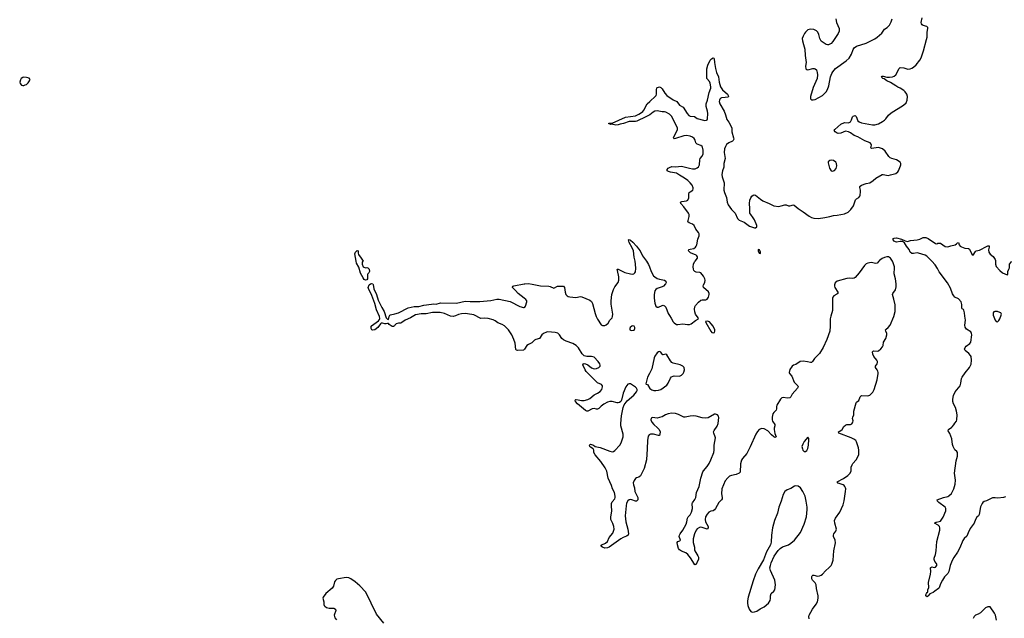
# Model space of a CAD drawing. Header units: inches. Extents: x 1550860 to 1685816, y 509127 to 640511.
# Tile 75 of 91: x 1651699 to 1667902, y 584121 to 593977. Entities that reach past the tile are written whole.
import ezdxf

# ---------------------------------------------------------------- set-up
doc = ezdxf.new("R2010")
doc.units = ezdxf.units.IN
doc.header["$MEASUREMENT"] = 0
for name, color, linetype in [('B6558', 7, 'Continuous'), ('B6559', 7, 'Continuous'), ('B6568', 7, 'Continuous'), ('B6569', 7, 'Continuous')]:
    doc.layers.add(name, color=color, linetype=linetype)

msp = doc.modelspace()

# ---------------------------------------------------------------- linework, layer by layer
at = {"layer": 'B6558', "color": 6}
for points, elevation in [([(1657346, 590000), (1657337, 589983), (1657334, 589950), (1657350, 589907), (1657388, 589892), (1657410, 589898), (1657430, 589891), (1657451, 589870), (1657456, 589830), (1657446, 589810), (1657427, 589793), (1657422, 589779), (1657421, 589710), (1657410, 589696), (1657390, 589691), (1657370, 589702), (1657350, 589727), (1657310, 589803), (1657281, 589901), (1657243, 589970), (1657237, 590000)], 500), ([(1660000, 588545), (1659990, 588534), (1659893, 588533), (1659876, 588536), (1659866, 588546), (1659851, 588650), (1659830, 588713), (1659795, 588790), (1659743, 588870), (1659706, 588910), (1659675, 588935), (1659637, 588957), (1659570, 588986), (1659521, 589021), (1659490, 589037), (1659410, 589056), (1659350, 589061), (1659290, 589058), (1659175, 589115), (1659070, 589135), (1659030, 589139), (1658970, 589134), (1658919, 589121), (1658870, 589100), (1658830, 589092), (1658790, 589097), (1658690, 589139), (1658616, 589156), (1658490, 589155), (1658390, 589133), (1658307, 589133), (1658210, 589117), (1658130, 589070), (1658041, 589030), (1657990, 588990), (1657970, 588983), (1657930, 588982), (1657892, 588970), (1657873, 588950), (1657866, 588934), (1657852, 588928), (1657830, 588927), (1657810, 588936), (1657781, 588961), (1657770, 588976), (1657750, 588977), (1657730, 588970), (1657710, 588970), (1657670, 588981), (1657650, 588980), (1657636, 588970), (1657595, 588910), (1657541, 588870), (1657510, 588863), (1657494, 588870), (1657484, 588890), (1657481, 588910), (1657484, 588930), (1657490, 588938), (1657602, 589018), (1657620, 589040), (1657625, 589055), (1657618, 589090), (1657570, 589200), (1657542, 589302), (1657495, 589435), (1657437, 589550), (1657432, 589570), (1657450, 589610), (1657470, 589627), (1657490, 589633), (1657508, 589628), (1657515, 589615), (1657527, 589547), (1657570, 589450), (1657597, 589357), (1657656, 589236), (1657699, 589170), (1657729, 589070), (1657750, 589047), (1657770, 589042), (1657779, 589090), (1657790, 589110), (1657802, 589118), (1657870, 589132), (1657930, 589152), (1658090, 589233), (1658190, 589256), (1658270, 589255), (1658350, 589276), (1658474, 589294), (1658510, 589296), (1658550, 589292), (1658624, 589316), (1658889, 589311), (1659030, 589342), (1659110, 589338), (1659270, 589338), (1659450, 589356), (1659550, 589375), (1659590, 589376), (1659770, 589337), (1659930, 589254), (1659990, 589236), (1660000, 589240)], 500), ([(1660000, 589393), (1659902, 589470), (1659860, 589520), (1659809, 589570), (1659810, 589574), (1659815, 589590), (1659830, 589595), (1660000, 589627)], 500), ([(1657690, 584041), (1657573, 584190), (1657395, 584550), (1657298, 584658), (1657222, 584722), (1657150, 584771), (1657113, 584787), (1657070, 584791), (1656947, 584773), (1656917, 584763), (1656894, 584746), (1656881, 584719), (1656861, 584650), (1656843, 584617), (1656739, 584530), (1656692, 584470), (1656685, 584450), (1656706, 584390), (1656702, 584350), (1656709, 584330), (1656718, 584318), (1656750, 584297), (1656790, 584290), (1656868, 584288), (1656894, 584274), (1656903, 584250), (1656876, 584170), (1656885, 584130), (1656910, 584096)], 600)]:
    msp.add_lwpolyline(points, dxfattribs=dict(at, elevation=elevation))
at = {"layer": 'B6559', "color": 6, "elevation": 600}
msp.add_lwpolyline([(1651770, 593032), (1651750, 593027), (1651725, 593010), (1651710, 592989), (1651699, 592950), (1651705, 592925), (1651730, 592901), (1651750, 592894), (1651770, 592894), (1651790, 592902), (1651810, 592911), (1651841, 592939), (1651863, 592970), (1651869, 592990), (1651853, 593013), (1651810, 593027)], close=True, dxfattribs=at)
at = {"layer": 'B6559', "color": 6, "elevation": 500}
msp.add_lwpolyline([(1657237, 590000), (1657216, 590124), (1657224, 590150), (1657250, 590176), (1657270, 590172), (1657267, 590133), (1657274, 590110), (1657320, 590050), (1657338, 590018), (1657351, 590010), (1657346, 590000)], dxfattribs=at)
at = {"layer": 'B6568', "color": 6}
for points, elevation in [([(1665839, 590000), (1665810, 589970), (1665790, 589962), (1665710, 589978), (1665657, 589970), (1665630, 589956), (1665600, 589930), (1665511, 589810), (1665446, 589734), (1665430, 589722), (1665410, 589717), (1665350, 589721), (1665310, 589717), (1665150, 589670), (1665118, 589642), (1665107, 589610), (1665108, 589590), (1665114, 589570), (1665163, 589490), (1665161, 589470), (1665144, 589456), (1665096, 589430), (1665080, 589410), (1665074, 589390), (1665076, 589190), (1665045, 589095), (1665037, 589050), (1665034, 589010), (1665037, 588930), (1665031, 588850), (1664981, 588710), (1664923, 588577), (1664858, 588482), (1664781, 588399), (1664748, 588350), (1664730, 588335), (1664710, 588333), (1664665, 588345), (1664590, 588356), (1664541, 588350), (1664470, 588302), (1664430, 588287), (1664410, 588273), (1664370, 588218), (1664360, 588170), (1664366, 588150), (1664407, 588106), (1664445, 588010), (1664458, 587990), (1664502, 587950), (1664508, 587930), (1664498, 587910), (1664409, 587810), (1664388, 587770), (1664370, 587753), (1664330, 587747), (1664270, 587759), (1664240, 587750), (1664217, 587730), (1664159, 587630), (1664153, 587610), (1664153, 587570), (1664146, 587550), (1664108, 587512), (1664095, 587490), (1664079, 587430), (1664082, 587390), (1664089, 587369), (1664125, 587310), (1664125, 587290), (1664112, 587250), (1664112, 587228), (1664125, 587165), (1664147, 587110), (1664139, 587101), (1664130, 587098), (1664110, 587110), (1664070, 587143), (1664010, 587206), (1663950, 587241), (1663910, 587246), (1663870, 587227), (1663843, 587197), (1663814, 587150), (1663718, 586942), (1663663, 586837), (1663593, 586750), (1663578, 586722), (1663558, 586662), (1663555, 586525), (1663541, 586510), (1663490, 586487), (1663410, 586470), (1663381, 586459), (1663350, 586434), (1663310, 586385), (1663279, 586321), (1663253, 586250), (1663250, 586170), (1663259, 586110), (1663258, 586090), (1663250, 586071), (1663204, 586030), (1663151, 585929), (1663133, 585907), (1663110, 585893), (1663070, 585884), (1663042, 585870), (1663010, 585835), (1662986, 585790), (1662980, 585750), (1662987, 585710), (1663028, 585630), (1663030, 585609), (1663010, 585591), (1662930, 585617), (1662910, 585620), (1662884, 585616), (1662850, 585592), (1662832, 585570), (1662805, 585510), (1662783, 585430), (1662784, 585370), (1662805, 585290), (1662804, 585250), (1662810, 585230), (1662859, 585150), (1662867, 585130), (1662869, 585110), (1662867, 585090), (1662850, 585049), (1662830, 585009), (1662816, 585004), (1662810, 585003), (1662790, 585028), (1662777, 585057), (1662738, 585118), (1662694, 585174), (1662660, 585200), (1662590, 585227), (1662558, 585250), (1662543, 585270), (1662522, 585330), (1662520, 585370), (1662530, 585384), (1662563, 585397), (1662572, 585408), (1662554, 585466), (1662556, 585490), (1662568, 585512), (1662613, 585570), (1662668, 585670), (1662680, 585710), (1662686, 585770), (1662698, 585790), (1662730, 585824), (1662754, 585870), (1662770, 585930), (1662766, 586010), (1662770, 586024), (1662810, 586078), (1662826, 586110), (1662838, 586190), (1662878, 586290), (1662906, 586430), (1662939, 586530), (1662950, 586550), (1663010, 586622), (1663043, 586670), (1663072, 586730), (1663120, 586850), (1663128, 586890), (1663129, 586970), (1663149, 587090), (1663146, 587110), (1663121, 587170), (1663119, 587190), (1663127, 587213), (1663176, 587284), (1663194, 587330), (1663206, 587426), (1663199, 587450), (1663183, 587470), (1663150, 587483), (1663130, 587480), (1663030, 587421), (1662985, 587415), (1662930, 587421), (1662830, 587449), (1662790, 587454), (1662730, 587450), (1662650, 587431), (1662630, 587431), (1662539, 587479), (1662489, 587491), (1662430, 587496), (1662370, 587487), (1662328, 587470), (1662270, 587438), (1662230, 587425), (1662190, 587418), (1662114, 587426), (1662090, 587415), (1662085, 587390), (1662100, 587350), (1662134, 587310), (1662197, 587257), (1662220, 587230), (1662237, 587190), (1662235, 587150), (1662227, 587133), (1662210, 587130), (1662130, 587151), (1662082, 587150), (1662059, 587141), (1662042, 587118), (1662029, 587051), (1662026, 586910), (1662011, 586730), (1661974, 586586), (1661916, 586464), (1661890, 586444), (1661850, 586434), (1661830, 586422), (1661810, 586389), (1661797, 586350), (1661798, 586318), (1661814, 586270), (1661823, 586210), (1661869, 586110), (1661873, 586090), (1661870, 586070), (1661851, 586049), (1661832, 586049), (1661770, 586072), (1661750, 586076), (1661730, 586074), (1661705, 586055), (1661686, 586014), (1661677, 585970), (1661661, 585810), (1661672, 585710), (1661709, 585590), (1661716, 585510), (1661710, 585490), (1661687, 585473), (1661630, 585450), (1661590, 585429), (1661401, 585290), (1661370, 585279), (1661330, 585278), (1661289, 585290), (1661261, 585310), (1661278, 585330), (1661340, 585360), (1661373, 585387), (1661401, 585450), (1661457, 585523), (1661478, 585570), (1661480, 585590), (1661476, 585630), (1661460, 585680), (1661426, 585750), (1661426, 585786), (1661446, 585890), (1661436, 585970), (1661439, 586010), (1661450, 586036), (1661490, 586090), (1661499, 586110), (1661500, 586130), (1661486, 586190), (1661454, 586254), (1661438, 586310), (1661384, 586430), (1661361, 586541), (1661336, 586596), (1661264, 586704), (1661169, 586810), (1661146, 586850), (1661145, 586890), (1661137, 586910), (1661090, 586941), (1661082, 586950), (1661078, 586970), (1661090, 586986), (1661110, 586984), (1661143, 586970), (1661170, 586950), (1661250, 586935), (1661410, 586872), (1661450, 586862), (1661470, 586868), (1661490, 586883), (1661576, 586970), (1661597, 587010), (1661632, 587110), (1661631, 587150), (1661594, 587290), (1661591, 587330), (1661605, 587455), (1661628, 587592), (1661646, 587634), (1661698, 587702), (1661803, 587797), (1661849, 587850), (1661859, 587870), (1661859, 587890), (1661849, 587910), (1661830, 587928), (1661750, 587979), (1661730, 587984), (1661705, 587975), (1661676, 587930), (1661630, 587830), (1661604, 587710), (1661590, 587690), (1661570, 587676), (1661550, 587669), (1661530, 587669), (1661450, 587693), (1661410, 587692), (1661370, 587678), (1661310, 587644), (1661267, 587613), (1661230, 587576), (1661210, 587567), (1661190, 587566), (1661150, 587573), (1661119, 587570), (1661050, 587530), (1661030, 587531), (1661010, 587542), (1660880, 587650), (1660843, 587690), (1660839, 587710), (1660850, 587721), (1660858, 587722), (1660890, 587720), (1660946, 587706), (1660990, 587705), (1661050, 587722), (1661079, 587741), (1661150, 587802), (1661210, 587828), (1661250, 587855), (1661276, 587890), (1661290, 587930), (1661288, 587950), (1661272, 587970), (1661210, 588000), (1661190, 588016), (1661022, 588182), (1661002, 588210), (1660966, 588294), (1660975, 588310), (1660990, 588314), (1661010, 588310), (1661050, 588293), (1661110, 588245), (1661150, 588230), (1661190, 588236), (1661227, 588250), (1661250, 588270), (1661252, 588290), (1661244, 588310), (1661218, 588350), (1661150, 588421), (1661110, 588433), (1661030, 588434), (1660990, 588444), (1660956, 588476), (1660894, 588574), (1660854, 588614), (1660804, 588644), (1660690, 588684), (1660650, 588705), (1660623, 588730), (1660584, 588790), (1660553, 588813), (1660510, 588827), (1660390, 588835), (1660369, 588831), (1660318, 588810), (1660290, 588790), (1660251, 588729), (1660190, 588711), (1660170, 588698), (1660125, 588655), (1660072, 588630), (1660047, 588613), (1660007, 588553), (1660000, 588545)], 500), ([(1660000, 589627), (1660010, 589629), (1660070, 589632), (1660130, 589625), (1660270, 589597), (1660407, 589587), (1660430, 589583), (1660490, 589558), (1660550, 589587), (1660647, 589587), (1660667, 589567), (1660675, 589490), (1660689, 589450), (1660708, 589430), (1660722, 589422), (1660750, 589414), (1660850, 589402), (1660930, 589419), (1660950, 589416), (1661080, 589360), (1661110, 589335), (1661126, 589306), (1661170, 589139), (1661187, 589090), (1661210, 589047), (1661270, 588954), (1661290, 588940), (1661330, 588943), (1661350, 588952), (1661382, 588978), (1661412, 589028), (1661449, 589070), (1661456, 589090), (1661460, 589130), (1661432, 589292), (1661431, 589350), (1661445, 589450), (1661470, 589535), (1661490, 589578), (1661545, 589650), (1661560, 589690), (1661561, 589741), (1661534, 589846), (1661533, 589867), (1661550, 589872), (1661655, 589815), (1661751, 589790), (1661790, 589788), (1661805, 589795), (1661823, 589810), (1661832, 589828), (1661838, 589882), (1661834, 589950), (1661825, 590000)], 500), ([(1662011, 590000), (1662048, 589948), (1662065, 589910), (1662089, 589829), (1662130, 589762), (1662150, 589741), (1662190, 589718), (1662230, 589706), (1662310, 589690), (1662334, 589670), (1662335, 589650), (1662327, 589630), (1662291, 589589), (1662270, 589577), (1662187, 589553), (1662166, 589534), (1662152, 589510), (1662140, 589450), (1662141, 589390), (1662151, 589310), (1662170, 589261), (1662190, 589246), (1662210, 589244), (1662270, 589273), (1662290, 589275), (1662310, 589267), (1662330, 589246), (1662370, 589141), (1662390, 589104), (1662421, 589061), (1662450, 589005), (1662470, 588984), (1662510, 588961), (1662530, 588958), (1662610, 588972), (1662690, 588956), (1662723, 588957), (1662750, 588970), (1662818, 589022), (1662869, 589050), (1662865, 589070), (1662821, 589130), (1662807, 589167), (1662806, 589210), (1662811, 589250), (1662821, 589270), (1662870, 589326), (1662910, 589358), (1662930, 589364), (1662990, 589362), (1663010, 589375), (1663034, 589410), (1663047, 589450), (1663046, 589470), (1663035, 589495), (1662950, 589570), (1662945, 589590), (1662950, 589610), (1662971, 589651), (1662978, 589690), (1662973, 589710), (1662950, 589755), (1662930, 589784), (1662907, 589807), (1662890, 589815), (1662830, 589822), (1662811, 589831), (1662794, 589850), (1662785, 589870), (1662780, 589910), (1662787, 589953), (1662805, 589990), (1662813, 590000)], 500), ([(1664693, 584110), (1664686, 584150), (1664688, 584170), (1664747, 584273), (1664808, 584352), (1664826, 584390), (1664840, 584450), (1664838, 584490), (1664812, 584610), (1664807, 584670), (1664790, 584704), (1664746, 584750), (1664735, 584770), (1664733, 584810), (1664738, 584822), (1664750, 584832), (1664770, 584831), (1664830, 584814), (1664862, 584818), (1664888, 584830), (1664912, 584848), (1664960, 584900), (1665022, 584958), (1665050, 584988), (1665066, 585014), (1665084, 585076), (1665096, 585230), (1665126, 585366), (1665119, 585410), (1665091, 585470), (1665089, 585490), (1665096, 585510), (1665130, 585556), (1665140, 585590), (1665111, 585690), (1665109, 585731), (1665123, 585770), (1665194, 585870), (1665250, 585987), (1665267, 586053), (1665291, 586210), (1665292, 586250), (1665287, 586270), (1665280, 586290), (1665267, 586307), (1665250, 586318), (1665170, 586348), (1665154, 586370), (1665258, 586422), (1665328, 586470), (1665366, 586510), (1665380, 586550), (1665383, 586610), (1665396, 586650), (1665410, 586672), (1665465, 586730), (1665506, 586810), (1665510, 586890), (1665505, 586930), (1665470, 587026), (1665456, 587050), (1665428, 587070), (1665383, 587090), (1665178, 587170), (1665172, 587190), (1665197, 587203), (1665231, 587229), (1665261, 587279), (1665290, 587303), (1665310, 587314), (1665370, 587310), (1665390, 587323), (1665403, 587337), (1665410, 587350), (1665413, 587370), (1665406, 587410), (1665408, 587430), (1665426, 587470), (1665426, 587530), (1665463, 587670), (1665470, 587679), (1665510, 587705), (1665532, 587768), (1665540, 587780), (1665552, 587788), (1665655, 587785), (1665687, 587793), (1665737, 587843), (1665762, 587890), (1665807, 588050), (1665826, 588150), (1665826, 588170), (1665822, 588190), (1665811, 588210), (1665780, 588250), (1665780, 588270), (1665812, 588310), (1665817, 588330), (1665814, 588350), (1665804, 588370), (1665756, 588430), (1665739, 588470), (1665731, 588510), (1665750, 588523), (1665810, 588521), (1665830, 588526), (1665870, 588555), (1665900, 588590), (1665909, 588611), (1665914, 588670), (1665951, 588730), (1665969, 588790), (1665970, 588810), (1665950, 588850), (1665946, 588870), (1665957, 588883), (1665993, 588907), (1666023, 588950), (1666083, 589090), (1666103, 589170), (1666108, 589230), (1666103, 589283), (1666085, 589375), (1666063, 589450), (1666067, 589470), (1666111, 589530), (1666122, 589578), (1666124, 589630), (1666113, 589710), (1666090, 589790), (1666088, 589812), (1666096, 589870), (1666095, 589910), (1666066, 589990), (1666060, 590000)], 500), ([(1667920, 586120), (1667890, 586109), (1667797, 586097), (1667750, 586106), (1667710, 586104), (1667674, 586090), (1667610, 586053), (1667570, 586044), (1667550, 586030), (1667536, 586010), (1667510, 585954), (1667490, 585830), (1667478, 585810), (1667450, 585784), (1667426, 585750), (1667407, 585690), (1667341, 585599), (1667306, 585530), (1667287, 585473), (1667243, 585437), (1667217, 585403), (1667170, 585279), (1667133, 585210), (1667070, 585124), (1667041, 585070), (1667011, 584990), (1666988, 584890), (1666970, 584859), (1666919, 584801), (1666885, 584750), (1666854, 584690), (1666830, 584621), (1666821, 584610), (1666759, 584570), (1666730, 584545), (1666674, 584526), (1666650, 584493), (1666630, 584475), (1666613, 584490), (1666612, 584510), (1666621, 584530), (1666630, 584543), (1666642, 584550), (1666644, 584590), (1666658, 584630), (1666652, 584712), (1666687, 584850), (1666691, 584890), (1666687, 584953), (1666690, 584959), (1666710, 584969), (1666750, 584957), (1666770, 584962), (1666790, 584990), (1666790, 585010), (1666784, 585024), (1666758, 585058), (1666747, 585090), (1666749, 585110), (1666769, 585170), (1666783, 585230), (1666784, 585310), (1666794, 585386), (1666841, 585570), (1666843, 585610), (1666833, 585633), (1666814, 585654), (1666752, 585690), (1666778, 585702), (1666830, 585712), (1666850, 585720), (1666865, 585735), (1666895, 585785), (1666938, 585890), (1666937, 585930), (1666926, 585950), (1666822, 586030), (1666802, 586050), (1666796, 586070), (1666902, 586110), (1666970, 586125), (1666990, 586138), (1667030, 586178), (1667051, 586210), (1667071, 586250), (1667093, 586330), (1667097, 586397), (1667081, 586510), (1667107, 586713), (1667129, 586790), (1667129, 586850), (1667119, 586870), (1667090, 586892), (1667060, 586950), (1667050, 586982), (1667036, 587076), (1667003, 587163), (1666976, 587210), (1666983, 587230), (1666990, 587237), (1667030, 587261), (1667044, 587276), (1667070, 587307), (1667085, 587335), (1667113, 587366), (1667121, 587390), (1667125, 587470), (1667116, 587530), (1667097, 587590), (1667065, 587650), (1667054, 587690), (1667052, 587730), (1667063, 587790), (1667095, 587850), (1667173, 587950), (1667188, 587990), (1667200, 588070), (1667210, 588090), (1667258, 588162), (1667331, 588250), (1667354, 588306), (1667364, 588370), (1667358, 588430), (1667347, 588450), (1667320, 588480), (1667255, 588530), (1667248, 588550), (1667259, 588581), (1667276, 588604), (1667335, 588645), (1667350, 588668), (1667366, 588790), (1667363, 588810), (1667350, 588839), (1667282, 588882), (1667256, 588916), (1667252, 588950), (1667265, 589030), (1667253, 589093), (1667248, 589150), (1667236, 589196), (1667230, 589206), (1667210, 589215), (1667205, 589225), (1667204, 589290), (1667192, 589330), (1667150, 589383), (1667090, 589411), (1667069, 589430), (1667050, 589464), (1667018, 589558), (1666965, 589645), (1666830, 589823), (1666802, 589882), (1666763, 589943), (1666708, 590000)], 400), ([(1667758, 590000), (1667755, 589950), (1667770, 589912), (1667827, 589847), (1667871, 589811), (1667950, 589774), (1667958, 589782), (1667962, 589830), (1667974, 589870), (1667985, 589890), (1667985, 589950), (1668013, 589987), (1668020, 590000)], 400), ([(1660000, 589240), (1660010, 589245), (1660021, 589259), (1660043, 589330), (1660043, 589350), (1660029, 589370), (1660000, 589393)], 500), ([(1667773, 584090), (1667756, 584170), (1667743, 584203), (1667670, 584307), (1667630, 584310), (1667590, 584294), (1667510, 584209), (1667473, 584187), (1667430, 584170), (1667407, 584153), (1667390, 584117)], 500)]:
    msp.add_lwpolyline(points, dxfattribs=dict(at, elevation=elevation))
for points, elevation in [([(1667747, 589173), (1667730, 589166), (1667719, 589150), (1667721, 589110), (1667750, 589030), (1667770, 589006), (1667790, 589005), (1667810, 589022), (1667830, 589052), (1667851, 589110), (1667853, 589130), (1667843, 589150), (1667830, 589157), (1667790, 589170)], 400), ([(1663010, 589015), (1662986, 589010), (1662991, 588990), (1663070, 588848), (1663090, 588828), (1663110, 588820), (1663130, 588828), (1663140, 588850), (1663138, 588870), (1663110, 588930), (1663080, 588970), (1663050, 589001), (1663033, 589010)], 500), ([(1661790, 588937), (1661770, 588933), (1661747, 588910), (1661739, 588890), (1661741, 588870), (1661750, 588863), (1661770, 588859), (1661810, 588867), (1661824, 588890), (1661824, 588910), (1661813, 588930)], 500), ([(1662230, 588515), (1662210, 588511), (1662187, 588493), (1662150, 588438), (1662140, 588410), (1662099, 588230), (1662064, 588150), (1662030, 588090), (1662006, 588006), (1662004, 587984), (1662010, 587974), (1662030, 587970), (1662067, 587907), (1662102, 587882), (1662134, 587874), (1662170, 587873), (1662210, 587877), (1662250, 587889), (1662350, 587960), (1662371, 587990), (1662407, 588073), (1662426, 588094), (1662450, 588108), (1662470, 588114), (1662550, 588110), (1662570, 588115), (1662590, 588126), (1662616, 588150), (1662630, 588175), (1662639, 588210), (1662631, 588250), (1662610, 588273), (1662570, 588297), (1662450, 588323), (1662430, 588334), (1662410, 588359), (1662350, 588458), (1662330, 588468), (1662290, 588458), (1662281, 588461), (1662269, 588469), (1662250, 588501)], 500), ([(1664670, 587101), (1664607, 587030), (1664584, 586990), (1664572, 586950), (1664579, 586910), (1664589, 586889), (1664599, 586879), (1664610, 586870), (1664630, 586870), (1664650, 586884), (1664670, 586918), (1664681, 586970), (1664686, 587066), (1664684, 587084)], 600), ([(1664470, 586302), (1664450, 586296), (1664390, 586260), (1664330, 586236), (1664290, 586207), (1664262, 586158), (1664230, 586050), (1664191, 585950), (1664167, 585850), (1664122, 585730), (1664089, 585611), (1664070, 585490), (1664063, 585377), (1664053, 585330), (1663990, 585216), (1663937, 585083), (1663850, 584934), (1663810, 584846), (1663770, 584736), (1663687, 584467), (1663675, 584410), (1663674, 584370), (1663682, 584330), (1663705, 584270), (1663731, 584231), (1663750, 584224), (1663790, 584225), (1663830, 584241), (1663882, 584278), (1663950, 584309), (1664021, 584370), (1664048, 584412), (1664054, 584446), (1664053, 584490), (1664064, 584530), (1664111, 584570), (1664126, 584590), (1664134, 584670), (1664128, 584750), (1664053, 584910), (1664046, 584950), (1664052, 584990), (1664065, 585035), (1664117, 585143), (1664182, 585238), (1664211, 585270), (1664250, 585295), (1664350, 585333), (1664390, 585360), (1664447, 585410), (1664550, 585535), (1664609, 585670), (1664645, 585790), (1664657, 585910), (1664657, 585950), (1664642, 586050), (1664622, 586130), (1664589, 586210), (1664550, 586269), (1664510, 586296)], 600)]:
    msp.add_lwpolyline(points, close=True, dxfattribs=dict(at, elevation=elevation))
at = {"layer": 'B6569', "color": 6}
for points, elevation in [([(1662813, 590000), (1662851, 590050), (1662853, 590070), (1662842, 590090), (1662830, 590098), (1662739, 590139), (1662705, 590170), (1662708, 590192), (1662730, 590200), (1662790, 590212), (1662818, 590230), (1662833, 590250), (1662841, 590270), (1662858, 590362), (1662880, 590420), (1662880, 590450), (1662870, 590472), (1662827, 590530), (1662797, 590590), (1662770, 590612), (1662715, 590635), (1662693, 590650), (1662714, 590734), (1662715, 590770), (1662707, 590790), (1662630, 590896), (1662577, 590950), (1662572, 590970), (1662595, 590985), (1662670, 590995), (1662693, 591007), (1662710, 591044), (1662713, 591110), (1662718, 591130), (1662730, 591142), (1662776, 591170), (1662783, 591190), (1662783, 591210), (1662766, 591250), (1662734, 591290), (1662693, 591330), (1662638, 591370), (1662557, 591417), (1662510, 591449), (1662406, 591466), (1662376, 591476), (1662356, 591490), (1662354, 591510), (1662371, 591530), (1662394, 591546), (1662430, 591558), (1662490, 591553), (1662590, 591563), (1662719, 591530), (1662770, 591523), (1662816, 591524), (1662850, 591536), (1662870, 591556), (1662885, 591590), (1662889, 591671), (1662898, 591690), (1662932, 591728), (1662946, 591770), (1662948, 591828), (1662937, 591877), (1662930, 591890), (1662910, 591907), (1662848, 591928), (1662837, 591937), (1662827, 591950), (1662815, 591995), (1662800, 592020), (1662770, 592044), (1662730, 592060), (1662670, 592069), (1662630, 592067), (1662490, 592020), (1662470, 592016), (1662462, 592022), (1662458, 592030), (1662463, 592050), (1662520, 592150), (1662526, 592170), (1662524, 592190), (1662499, 592250), (1662423, 592390), (1662390, 592423), (1662330, 592455), (1662310, 592459), (1662270, 592458), (1662190, 592475), (1662150, 592471), (1662123, 592457), (1662068, 592412), (1662005, 592375), (1661852, 592308), (1661830, 592303), (1661730, 592300), (1661633, 592270), (1661581, 592259), (1661550, 592245), (1661510, 592243), (1661466, 592250), (1661450, 592258), (1661426, 592250), (1661405, 592265), (1661389, 592270), (1661405, 592275), (1661450, 592276), (1661670, 592372), (1661830, 592392), (1661890, 592420), (1661932, 592448), (1661954, 592466), (1661972, 592488), (1662027, 592593), (1662071, 592629), (1662164, 592716), (1662173, 592730), (1662178, 592750), (1662178, 592822), (1662185, 592855), (1662197, 592863), (1662230, 592872), (1662250, 592861), (1662270, 592840), (1662313, 592770), (1662350, 592730), (1662450, 592656), (1662511, 592631), (1662557, 592570), (1662618, 592538), (1662683, 592430), (1662710, 592400), (1662730, 592390), (1662801, 592381), (1662850, 592351), (1662950, 592321), (1662970, 592317), (1662999, 592321), (1663010, 592329), (1663015, 592345), (1663024, 592430), (1663020, 592470), (1662997, 592550), (1662996, 592590), (1663019, 592650), (1663044, 592776), (1663070, 592850), (1663072, 592870), (1663064, 592930), (1663050, 592957), (1663009, 593010), (1663004, 593110), (1663007, 593170), (1663024, 593230), (1663062, 593310), (1663082, 593330), (1663110, 593347), (1663121, 593341), (1663127, 593330), (1663130, 593270), (1663149, 593171), (1663168, 593108), (1663198, 593038), (1663211, 592950), (1663232, 592872), (1663264, 592824), (1663349, 592750), (1663360, 592730), (1663363, 592710), (1663356, 592704), (1663310, 592695), (1663250, 592691), (1663236, 592684), (1663221, 592670), (1663213, 592650), (1663211, 592630), (1663222, 592590), (1663291, 592470), (1663313, 592410), (1663333, 592333), (1663370, 592290), (1663414, 592210), (1663419, 592190), (1663418, 592130), (1663447, 592030), (1663449, 592010), (1663442, 591990), (1663430, 591978), (1663370, 591950), (1663330, 591920), (1663311, 591890), (1663299, 591850), (1663293, 591790), (1663306, 591690), (1663287, 591610), (1663286, 591550), (1663265, 591490), (1663256, 591430), (1663260, 591390), (1663290, 591290), (1663289, 591170), (1663299, 591130), (1663329, 591050), (1663342, 590970), (1663356, 590930), (1663410, 590850), (1663453, 590813), (1663471, 590791), (1663510, 590705), (1663536, 590676), (1663623, 590643), (1663710, 590577), (1663790, 590551), (1663810, 590551), (1663830, 590566), (1663831, 590590), (1663790, 590681), (1663770, 590715), (1663728, 590768), (1663716, 590790), (1663712, 590810), (1663714, 590870), (1663707, 590950), (1663713, 591007), (1663730, 591045), (1663748, 591072), (1663770, 591090), (1663787, 591093), (1663810, 591087), (1663890, 591020), (1663930, 590993), (1664030, 590952), (1664110, 590914), (1664190, 590903), (1664230, 590910), (1664290, 590930), (1664310, 590929), (1664350, 590915), (1664370, 590912), (1664430, 590931), (1664446, 590926), (1664510, 590870), (1664594, 590814), (1664690, 590740), (1664730, 590720), (1664769, 590709), (1664846, 590706), (1664950, 590719), (1665030, 590735), (1665090, 590754), (1665150, 590757), (1665270, 590782), (1665330, 590809), (1665375, 590850), (1665419, 590910), (1665455, 591010), (1665470, 591030), (1665509, 591051), (1665524, 591070), (1665531, 591090), (1665537, 591143), (1665536, 591170), (1665526, 591214), (1665525, 591230), (1665530, 591237), (1665549, 591250), (1665630, 591281), (1665690, 591292), (1665746, 591330), (1665790, 591368), (1665890, 591426), (1665910, 591428), (1665990, 591414), (1666030, 591420), (1666116, 591444), (1666148, 591470), (1666162, 591490), (1666193, 591570), (1666198, 591590), (1666197, 591610), (1666186, 591630), (1666128, 591668), (1666050, 591689), (1666023, 591703), (1666004, 591724), (1665941, 591810), (1665897, 591850), (1665850, 591869), (1665830, 591872), (1665714, 591854), (1665706, 591866), (1665714, 591910), (1665711, 591930), (1665692, 591950), (1665605, 591985), (1665489, 592049), (1665430, 592069), (1665370, 592114), (1665339, 592130), (1665290, 592139), (1665210, 592111), (1665170, 592105), (1665150, 592111), (1665121, 592130), (1665104, 592150), (1665112, 592170), (1665210, 592259), (1665270, 592284), (1665330, 592281), (1665350, 592284), (1665360, 592290), (1665370, 592298), (1665388, 592330), (1665401, 592379), (1665412, 592390), (1665450, 592400), (1665465, 592385), (1665490, 592314), (1665513, 592293), (1665550, 592277), (1665733, 592247), (1665772, 592248), (1665830, 592265), (1665898, 592302), (1665930, 592324), (1665950, 592344), (1665995, 592405), (1666038, 592442), (1666245, 592570), (1666287, 592610), (1666303, 592650), (1666306, 592710), (1666298, 592750), (1666273, 592790), (1666251, 592811), (1666190, 592847), (1666150, 592864), (1666117, 592890), (1666030, 592942), (1665970, 592970), (1665923, 593003), (1665905, 593010), (1665881, 593030), (1665894, 593046), (1665910, 593047), (1665970, 593032), (1666010, 593031), (1666062, 593038), (1666092, 593048), (1666116, 593070), (1666170, 593173), (1666190, 593191), (1666250, 593185), (1666316, 593164), (1666350, 593166), (1666382, 593178), (1666410, 593196), (1666450, 593235), (1666509, 593310), (1666533, 593350), (1666570, 593462), (1666623, 593650), (1666630, 593690), (1666634, 593770), (1666646, 593830), (1666642, 593850), (1666627, 593867), (1666564, 593884), (1666551, 593891), (1666538, 593910), (1666536, 593930), (1666550, 594010)], 500), ([(1665132, 593990), (1665140, 593930), (1665182, 593830), (1665184, 593790), (1665170, 593750), (1665082, 593618), (1665050, 593587), (1665010, 593563), (1664990, 593563), (1664970, 593570), (1664890, 593624), (1664866, 593666), (1664850, 593735), (1664834, 593770), (1664810, 593793), (1664770, 593813), (1664710, 593819), (1664669, 593810), (1664630, 593774), (1664614, 593750), (1664590, 593707), (1664577, 593670), (1664580, 593630), (1664600, 593570), (1664617, 593490), (1664624, 593390), (1664638, 593310), (1664641, 593270), (1664632, 593210), (1664633, 593170), (1664650, 593155), (1664670, 593152), (1664750, 593172), (1664773, 593173), (1664790, 593166), (1664809, 593149), (1664824, 593110), (1664828, 593068), (1664821, 593010), (1664759, 592861), (1664711, 592710), (1664714, 592674), (1664730, 592659), (1664756, 592656), (1664790, 592664), (1664910, 592730), (1664934, 592750), (1664969, 592790), (1664990, 592829), (1665014, 592890), (1665043, 593037), (1665062, 593090), (1665080, 593120), (1665126, 593174), (1665302, 593298), (1665350, 593344), (1665389, 593410), (1665414, 593486), (1665430, 593513), (1665470, 593540), (1665630, 593592), (1665770, 593661), (1665810, 593688), (1665887, 593754), (1665930, 593821), (1665974, 593850), (1666010, 593889), (1666040, 593940), (1666058, 593990)], 600), ([(1661825, 590000), (1661811, 590069), (1661798, 590170), (1661778, 590218), (1661727, 590310), (1661716, 590350), (1661730, 590358), (1661750, 590349), (1661790, 590314), (1661849, 590250), (1661882, 590202), (1661910, 590170), (1661947, 590090), (1662011, 590000)], 500), ([(1666708, 590000), (1666626, 590086), (1666599, 590099), (1666490, 590135), (1666470, 590137), (1666410, 590126), (1666380, 590130), (1666355, 590150), (1666336, 590196), (1666292, 590250), (1666262, 590302), (1666225, 590325), (1666190, 590326), (1666130, 590316), (1666110, 590320), (1666092, 590330), (1666074, 590350), (1666069, 590370), (1666090, 590380), (1666130, 590388), (1666210, 590363), (1666270, 590336), (1666310, 590326), (1666360, 590340), (1666466, 590350), (1666510, 590362), (1666569, 590391), (1666610, 590391), (1666650, 590372), (1666770, 590291), (1666790, 590287), (1666810, 590297), (1666850, 590299), (1666930, 590243), (1666970, 590235), (1667024, 590256), (1667091, 590269), (1667116, 590284), (1667130, 590301), (1667150, 590311), (1667157, 590270), (1667173, 590250), (1667195, 590235), (1667250, 590215), (1667310, 590210), (1667330, 590197), (1667370, 590119), (1667390, 590099), (1667430, 590163), (1667441, 590170), (1667496, 590184), (1667618, 590250), (1667630, 590254), (1667650, 590251), (1667651, 590231), (1667641, 590190), (1667645, 590150), (1667670, 590119), (1667718, 590078), (1667751, 590030), (1667759, 590010), (1667758, 590000)], 400), ([(1666060, 590000), (1666027, 590050), (1665996, 590070), (1665970, 590074), (1665930, 590064), (1665890, 590043), (1665850, 590011), (1665839, 590000)], 500)]:
    msp.add_lwpolyline(points, dxfattribs=dict(at, elevation=elevation))
for points, elevation in [([(1665050, 591662), (1665030, 591657), (1665005, 591635), (1665002, 591618), (1665025, 591530), (1665050, 591491), (1665070, 591484), (1665090, 591486), (1665110, 591496), (1665134, 591526), (1665145, 591570), (1665140, 591610), (1665128, 591630), (1665090, 591656)], 600), ([(1663850, 590193), (1663851, 590170), (1663870, 590134), (1663890, 590127), (1663890, 590153), (1663871, 590190)], 500)]:
    msp.add_lwpolyline(points, close=True, dxfattribs=dict(at, elevation=elevation))

doc.saveas('drawing.dxf')
